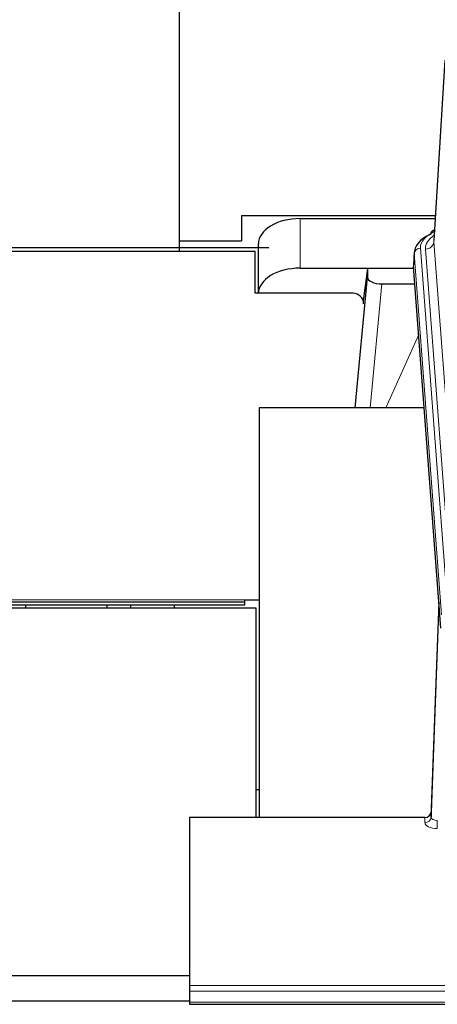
# Model space of a CAD drawing. Header units: inches. Extents: x 0 to 23760, y -13 to 16800.
# Tile 185 of 222: x 17047 to 17247, y 13660 to 14132. Entities that reach past the tile are written whole.
import ezdxf

# ---------------------------------------------------------------- set-up
doc = ezdxf.new("R2010")
doc.units = ezdxf.units.IN
doc.layers.add('254', color=7, linetype='Continuous', true_color=0xffffff)

msp = doc.modelspace()

# ---------------------------------------------------------------- linework, layer by layer
at = {"layer": '254', "color": 2, "linetype": 'Continuous', "lineweight": 25}
for p, q in [((17123.504, 14353.723), (17123.504, 14026.402)), ((17250.986, 14113.052), (17245.735, 14026.416)), ((17153.504, 14038.542), (17246.473, 14038.542)), ((17153.504, 14038.542), (17153.504, 14026.402)), ((17181.557, 14037.015), (17246.378, 14037.015)), ((17246.047, 14031.559), (17245.104, 14031.123)), ((17123.504, 14026.402), (17153.504, 14026.402)), ((17123.504, 14026.402), (17123.504, 14021.168)), ((17025.998, 14023.205), (17166.501, 14023.205)), ((17160.004, 14021.169), (17026.004, 14021.169)), ((17160.004, 14001.169), (17160.004, 14021.169)), ((17161.557, 14001.169), (17161.557, 14024.841)), ((17236.356, 14021.066), (17235.976, 14014.783)), ((17181.557, 14013.213), (17236.042, 14013.213)), ((17213.867, 14013.123), (17211.829, 13997.477)), ((17236.05, 14013.123), (17213.867, 14013.123)), ((17213.867, 14013.123), (17213.867, 14008.892)), ((17249.099, 13840.546), (17235.982, 14014)), ((17207.957, 13946.236), (17213.867, 14008.892)), ((17220.841, 14005.672), (17236.611, 14005.672)), ((17207.004, 14001.169), (17160.004, 14001.169)), ((17161.843, 13946.236), (17161.843, 13749.669)), ((17241.113, 13946.236), (17161.843, 13946.236)), ((16560.004, 13853.156), (17155.004, 13853.156)), ((16590.507, 13851.656), (17155.004, 13851.656)), ((17049.843, 13851.655), (17049.843, 13850.154)), ((17088.843, 13851.655), (17088.843, 13850.153)), ((17100.309, 13851.655), (17099.993, 13850.155)), ((17155.004, 13854.156), (17161.844, 13854.156)), ((17155.004, 13853.156), (17155.004, 13854.156)), ((17155.004, 13851.656), (17155.004, 13853.156)), ((17248.163, 13852.928), (17244.405, 13752.289)), ((17160.504, 13850.157), (16582.504, 13850.157)), ((17160.504, 13749.67), (17160.504, 13850.157)), ((17244.394, 13749.752), (17248.083, 13848.534)), ((17161.841, 13763.007), (17160.501, 13763.007)), ((17244.405, 13752.289), (17244.394, 13749.752)), ((17128.504, 13749.667), (17128.504, 13669.033)), ((17241.406, 13749.667), (17128.504, 13749.667)), ((17128.497, 13673.675), (16582.504, 13673.675)), ((17128.504, 13669.033), (17128.504, 13666.299)), ((17128.504, 13666.299), (17128.504, 13661.051)), ((16590.511, 13661.734), (17128.505, 13661.734)), ((17128.504, 13661.051), (17128.504, 13660.035)), ((17128.504, 13660.035), (17685.504, 13660.035))]:
    msp.add_line(p, q, dxfattribs=at)
at = {"layer": '254', "color": 110, "linetype": 'Continuous', "lineweight": 13}
for p, q in [((17250.988, 14112.43), (17245.74, 14025.841)), ((17181.557, 14013.213), (17181.557, 14037.015)), ((17245.74, 14025.841), (17258.806, 13853.068)), ((17239.356, 14022.849), (17252.467, 13849.489)), ((17241.748, 14022.414), (17254.814, 13849.641)), ((17236.362, 14020.279), (17235.982, 14014)), ((17249.473, 13846.919), (17236.362, 14020.279)), ((17220.841, 14005.672), (17215.234, 13946.237)), ((17222.645, 13946.237), (17238.442, 13981.459)), ((16560.004, 13854.156), (17155.004, 13854.156)), ((17241.396, 13747.219), (17241.406, 13749.667)), ((17247.387, 13748.22), (17247.387, 13744.305)), ((17128.504, 13669.033), (17685.504, 13669.033)), ((17128.504, 13666.299), (17685.504, 13666.299)), ((17128.504, 13661.051), (17685.504, 13661.051))]:
    msp.add_line(p, q, dxfattribs=at)
at = {"layer": '254', "color": 2, "linetype": 'Continuous', "lineweight": 25}
msp.add_arc((17207.004, 13996.169), 5, 0, 90, dxfattribs=at)
for centre, major_axis, ratio, start_param, end_param in [((17181.557, 14024.841), (-20, 0), 0.608706, 4.712389, 6.2831853), ((17246.361, 14028.4), (1.258, -2.724), 0.6272114, 3.1415983, 4.0254232), ((17263.375, 14020.562), (-27.03, 0.194), 0.4633579, 5.502135, 6.3212481), ((17181.557, 14001.039), (-20, 0), 0.608706, 4.712389, 6.2831853), ((17220.894, 14008.917), (7.027, 0.031), 0.4617281, 3.1395348, 4.7027345), ((17241.407, 13752.38), (3, 0.002), 0.9042699, 4.7116987, 6.2488686)]:
    msp.add_ellipse(centre, major_axis=major_axis, ratio=ratio, start_param=start_param, end_param=end_param, dxfattribs=at)
at = {"layer": '254', "color": 110, "linetype": 'Continuous', "lineweight": 13}
for centre, major_axis, ratio, start_param, end_param in [((17263.375, 14023.223), (-24.034, 0.016), 0.461198, 5.4992389, 6.318352), ((17246.361, 14028.4), (1.258, -2.724), 0.6272114, 2.6666598, 3.1415983), ((17265.767, 14022.788), (-24.034, 0.016), 0.461198, 5.6862399, 6.318352), ((17241.748, 14025.962), (3.989, 0.302), 0.8864705, 4.6454478, 6.1638843), ((17239.356, 14020.188), (2.991, 0.226), 0.8864705, 1.5038552, 3.0222916), ((17247.399, 13747.219), (6.003, 0.008), 0.4854373, 3.1388974, 4.7096937), ((17241.396, 13749.843), (-3, 0.013), 0.8746179, 1.5745081, 3.1116779), ((17247.399, 13749.843), (3.004, 0.138), 0.5390598, 3.1127167, 4.683513)]:
    msp.add_ellipse(centre, major_axis=major_axis, ratio=ratio, start_param=start_param, end_param=end_param, dxfattribs=at)
at = {"layer": '254', "color": 2, "linetype": 'Continuous', "lineweight": 25}
msp.add_open_spline([(17121.333, 13851.636), (17121.243, 13851.139), (17121.155, 13850.643), (17121.068, 13850.146)], degree=3, dxfattribs=at)

doc.saveas('drawing.dxf')
